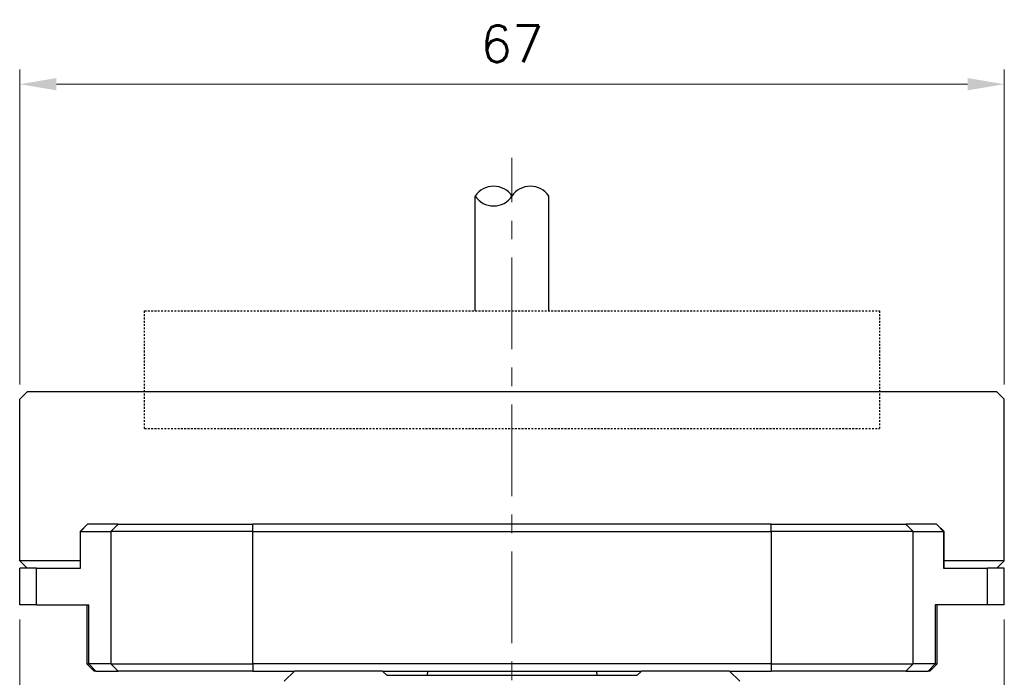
# Model space of a CAD drawing. Header units: inches. Extents: x 0 to 5655, y -2263 to 1330.
# Tile 60 of 239: x 4359 to 4426, y -2034 to -1989. Entities that reach past the tile are written whole.
import ezdxf

# ---------------------------------------------------------------- set-up
doc = ezdxf.new("R2010")
doc.units = ezdxf.units.IN
doc.header["$MEASUREMENT"] = 0
doc.linetypes.add('CENTER', pattern=[2, 1.25, -0.25, 0.25, -0.25])
doc.linetypes.add('HIDDEN', pattern=[0.375, 0.25, -0.125])
for name, color, linetype, lineweight in [('AM_5', 3, 'Continuous', 15), ('AM_7', 4, 'CENTER', 15), ('可見 (ISO)', 7, 'Continuous', 25), ('窄部可見 (ISO)', 7, 'Continuous', 25)]:
    doc.layers.add(name, color=color, linetype=linetype, lineweight=lineweight)
doc.styles.add('尺寸標註', font='romans.shx', dxfattribs={"bigfont": 'CHINESET.SHX'})
doc.dimstyles.new('CNS1$0', dxfattribs={"dimtxt": 2.5, "dimasz": 2.5, "dimexe": 1, "dimexo": 1, "dimgap": 1.5, "dimtad": 1, "dimtoh": 1, "dimdec": 1, "dimdsep": 46, "dimtxsty": '尺寸標註', "dimcen": 0, "dimclrd": 2, "dimclre": 2, "dimclrt": 1, "dimadec": 0, "dimazin": 2, "dimtp": 0.1, "dimtm": 0.1, "dimtfac": 0.71, "dimtdec": 1, "dimtmove": 0, "dimatfit": 0, "dimfxl": 0, "dimlwd": 13, "dimlwe": 13, "dimarcsym": 0})

# ---------------------------------------------------------------- blocks, each defined once
blk = doc.blocks.new('*D729')
at = {"layer": 'AM_5', "color": 2, "lineweight": 13}
for p, q in [((4359.121, -2013.746), (4359.121, -1992.324)), ((4426.121, -2013.746), (4426.121, -1992.324)), ((4361.621, -1993.324), (4423.621, -1993.324))]:
    blk.add_line(p, q, dxfattribs=at)
at = {"layer": 'AM_5', "color": 2}
for points in [[(4361.621, -1992.907), (4361.621, -1993.74), (4359.121, -1993.324)], [(4423.621, -1992.907), (4423.621, -1993.74), (4426.121, -1993.324)]]:
    blk.add_solid(points, dxfattribs=at)
at = {"layer": 'Defpoints', "color": 0}
for p in [(4426.121, -1993.324), (4359.121, -2014.746), (4426.121, -2014.746)]:
    blk.add_point(p, dxfattribs=at)
at = {"layer": 'AM_5', "color": 1, "insert": (4392.621, -1990.574), "char_height": 2.5, "attachment_point": 5, "style": '尺寸標註'}
blk.add_mtext('67', dxfattribs=at)
blk = doc.blocks.new('*D732')
at = {"layer": 'AM_5', "color": 2, "lineweight": 13}
for p, q in [((4359.121, -2029.746), (4359.121, -2117.488)), ((4426.121, -2029.746), (4426.121, -2117.488)), ((4361.621, -2116.488), (4423.621, -2116.488))]:
    blk.add_line(p, q, dxfattribs=at)
at = {"layer": 'AM_5', "color": 2}
for points in [[(4361.621, -2116.071), (4361.621, -2116.904), (4359.121, -2116.488)], [(4423.621, -2116.071), (4423.621, -2116.904), (4426.121, -2116.488)]]:
    blk.add_solid(points, dxfattribs=at)
at = {"layer": 'Defpoints', "color": 0}
for p in [(4359.121, -2028.746), (4426.121, -2028.746), (4426.121, -2116.488)]:
    blk.add_point(p, dxfattribs=at)
at = {"layer": 'AM_5', "color": 1, "insert": (4392.621, -2113.738), "char_height": 2.5, "attachment_point": 5, "style": '尺寸標註'}
blk.add_mtext('67', dxfattribs=at)

msp = doc.modelspace()

# ---------------------------------------------------------------- linework, layer by layer
at = {"color": 7, "linetype": 'HIDDEN', "ltscale": 0.5}
for p, q in [((4367.621, -2016.746), (4367.621, -2008.746)), ((4367.621, -2008.746), (4417.621, -2008.746)), ((4417.621, -2008.746), (4417.621, -2016.746)), ((4367.621, -2016.746), (4417.621, -2016.746))]:
    msp.add_line(p, q, dxfattribs=at)
for centre, start, end in [((4391.371, -2001.765), 33.55731, 146.44269), ((4393.871, -2001.765), 33.55731, 146.44269), ((4391.371, -2000.106), 213.55731, 326.44269)]:
    msp.add_arc(centre, 1.5, start, end)
at = {"layer": 'AM_7', "ltscale": 5}
msp.add_line((4392.621, -2091.356), (4392.621, -1998.325), dxfattribs=at)
at = {"layer": '可見 (ISO)'}
for p, q in [((4390.121, -2008.746), (4390.121, -2000.935)), ((4395.121, -2008.746), (4395.121, -2000.935)), ((4359.621, -2014.246), (4359.121, -2014.746)), ((4425.621, -2014.246), (4359.621, -2014.246)), ((4425.621, -2014.246), (4426.121, -2014.746)), ((4359.121, -2025.746), (4359.121, -2014.746)), ((4426.121, -2025.746), (4426.121, -2014.746)), ((4363.725, -2023.246), (4363.225, -2023.746)), ((4363.725, -2023.246), (4363.742, -2023.246)), ((4365.815, -2023.246), (4363.742, -2023.246)), ((4365.815, -2023.246), (4374.991, -2023.246)), ((4410.251, -2023.246), (4374.991, -2023.246)), ((4410.251, -2023.246), (4419.428, -2023.246)), ((4421.501, -2023.246), (4419.428, -2023.246)), ((4421.501, -2023.246), (4421.518, -2023.246)), ((4421.518, -2023.246), (4422.018, -2023.746)), ((4363.259, -2023.746), (4363.225, -2023.746)), ((4363.225, -2023.746), (4363.225, -2026.246)), ((4363.259, -2023.746), (4365.332, -2023.746)), ((4374.991, -2023.746), (4365.332, -2023.746)), ((4374.991, -2023.746), (4410.251, -2023.746)), ((4419.911, -2023.746), (4410.251, -2023.746)), ((4419.911, -2023.746), (4421.984, -2023.746)), ((4422.018, -2023.746), (4421.984, -2023.746)), ((4422.018, -2026.246), (4422.018, -2023.746)), ((4363.225, -2025.746), (4359.121, -2025.746)), ((4359.621, -2026.246), (4359.121, -2025.746)), ((4426.121, -2025.746), (4422.018, -2025.746)), ((4425.621, -2026.246), (4426.121, -2025.746)), ((4360.263, -2026.246), (4359.121, -2026.246)), ((4359.121, -2028.746), (4359.121, -2026.246)), ((4360.263, -2026.246), (4363.259, -2026.246)), ((4421.984, -2026.246), (4424.98, -2026.246)), ((4426.121, -2026.246), (4424.98, -2026.246)), ((4426.121, -2028.746), (4426.121, -2026.246)), ((4360.263, -2028.746), (4359.121, -2028.746)), ((4360.263, -2028.746), (4363.825, -2028.746)), ((4363.688, -2028.746), (4363.688, -2032.746)), ((4424.98, -2028.746), (4421.418, -2028.746)), ((4421.554, -2032.746), (4421.554, -2028.746)), ((4426.121, -2028.746), (4424.98, -2028.746)), ((4363.688, -2032.746), (4363.825, -2032.746)), ((4364.188, -2033.246), (4363.688, -2032.746)), ((4365.332, -2032.746), (4363.825, -2032.746)), ((4365.332, -2032.746), (4374.991, -2032.746)), ((4410.251, -2032.746), (4374.991, -2032.746)), ((4410.251, -2032.746), (4419.911, -2032.746)), ((4421.418, -2032.746), (4419.911, -2032.746)), ((4421.054, -2033.246), (4421.554, -2032.746)), ((4421.418, -2032.746), (4421.554, -2032.746)), ((4364.308, -2033.246), (4364.188, -2033.246)), ((4364.308, -2033.246), (4365.815, -2033.246)), ((4374.991, -2033.246), (4365.815, -2033.246)), ((4374.991, -2033.246), (4377.818, -2033.246)), ((4377.818, -2033.246), (4377.121, -2033.943)), ((4383.818, -2033.246), (4377.818, -2033.246)), ((4384.118, -2033.546), (4383.818, -2033.246)), ((4383.818, -2033.246), (4401.424, -2033.246)), ((4386.886, -2033.246), (4386.819, -2033.546)), ((4398.356, -2033.246), (4398.424, -2033.546)), ((4401.424, -2033.246), (4401.124, -2033.546)), ((4407.424, -2033.246), (4401.424, -2033.246)), ((4408.121, -2033.943), (4407.424, -2033.246)), ((4407.424, -2033.246), (4410.251, -2033.246)), ((4419.428, -2033.246), (4410.251, -2033.246)), ((4419.428, -2033.246), (4420.935, -2033.246)), ((4421.054, -2033.246), (4420.935, -2033.246)), ((4401.124, -2033.546), (4384.118, -2033.546))]:
    msp.add_line(p, q, dxfattribs=at)
at = {"layer": '窄部可見 (ISO)'}
for p, q in [((4363.259, -2023.746), (4363.742, -2023.246)), ((4365.332, -2023.746), (4365.815, -2023.246)), ((4374.991, -2023.746), (4374.991, -2023.246)), ((4410.251, -2023.746), (4410.251, -2023.246)), ((4419.911, -2023.746), (4419.428, -2023.246)), ((4421.984, -2023.746), (4421.501, -2023.246)), ((4363.259, -2026.246), (4363.259, -2023.746)), ((4365.332, -2023.746), (4365.332, -2032.746)), ((4374.991, -2032.746), (4374.991, -2023.746)), ((4410.251, -2023.746), (4410.251, -2032.746)), ((4419.911, -2032.746), (4419.911, -2023.746)), ((4421.984, -2023.746), (4421.984, -2026.246)), ((4360.263, -2028.746), (4360.263, -2026.246)), ((4424.98, -2028.746), (4424.98, -2026.246)), ((4363.825, -2032.746), (4363.825, -2028.746)), ((4421.418, -2028.746), (4421.418, -2032.746)), ((4363.825, -2032.746), (4364.308, -2033.246)), ((4365.332, -2032.746), (4365.815, -2033.246)), ((4374.991, -2032.746), (4374.991, -2033.246)), ((4410.251, -2032.746), (4410.251, -2033.246)), ((4419.911, -2032.746), (4419.428, -2033.246)), ((4421.418, -2032.746), (4420.935, -2033.246))]:
    msp.add_line(p, q, dxfattribs=at)

# ---------------------------------------------------------------- dimensions: what is measured, and where the dimension line sits
at = {"layer": 'AM_5'}
for base, p1, p2, picture, middle in [((4426.121, -1993.324), (4359.121, -2014.746), (4426.121, -2014.746), '*D729', (4392.621, -1990.574)), ((4426.121, -2116.488), (4359.121, -2028.746), (4426.121, -2028.746), '*D732', (4392.621, -2113.738))]:
    dim = msp.add_linear_dim(base=base, p1=p1, p2=p2, dimstyle='CNS1$0', override={"dimfxl": 4, "dimarcsym": 1}, dxfattribs=at)
    dim.commit()
    dim.dimension.update_dxf_attribs({"geometry": picture, "text_midpoint": middle})

doc.saveas('drawing.dxf')
